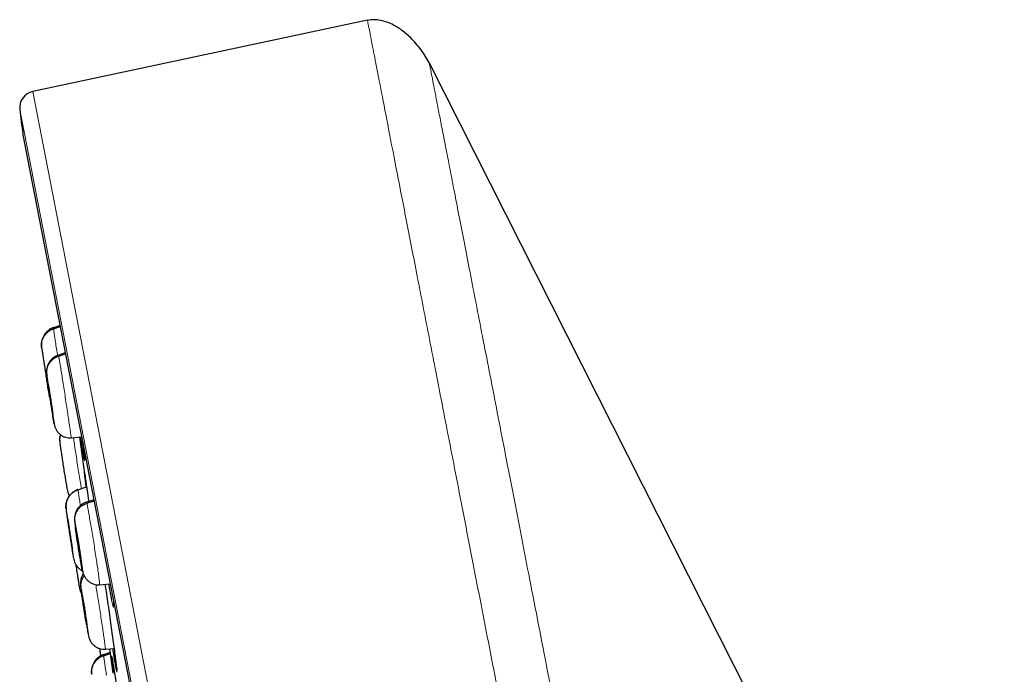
# Model space of a CAD drawing. Header units: millimetres. Extents: x 8 to 2230, y 12 to 2204.
# Tile 35 of 163: x 468 to 498, y 1901 to 1921. Entities that reach past the tile are written whole.
import ezdxf

# ---------------------------------------------------------------- set-up
doc = ezdxf.new("R2010")
doc.units = ezdxf.units.MM

msp = doc.modelspace()

# ---------------------------------------------------------------- linework, layer by layer
at = {"color": 7, "linetype": 'Continuous', "lineweight": 30}
for p, q in [((478.177, 1920.944), (467.986, 1918.778)), ((513.078, 1854.344), (480.061, 1919.638)), ((467.689, 1917.456), (485.148, 1827.637)), ((468.818, 1911.648), (468.616, 1911.583)), ((468.617, 1911.577), (468.616, 1911.584)), ((468.619, 1911.553), (468.823, 1911.619)), ((468.979, 1910.816), (468.769, 1910.748)), ((468.77, 1910.742), (468.77, 1910.749)), ((468.777, 1910.719), (468.985, 1910.786)), ((468.596, 1908.958), (468.593, 1908.969)), ((469.155, 1908.241), (469.155, 1908.234)), ((469.156, 1908.235), (469.477, 1908.258)), ((469.565, 1907.569), (469.565, 1907.567)), ((469.363, 1906.65), (469.627, 1906.736)), ((469.848, 1906.345), (469.62, 1906.271)), ((469.621, 1906.265), (469.622, 1906.272)), ((469.632, 1906.243), (469.854, 1906.314)), ((469.188, 1904.863), (469.189, 1904.861)), ((469.237, 1904.547), (469.24, 1904.528)), ((469.237, 1904.547), (469.242, 1904.528)), ((469.453, 1904.493), (469.458, 1904.494)), ((469.456, 1904.482), (469.453, 1904.493)), ((469.5, 1904.187), (469.509, 1904.151)), ((470.021, 1903.767), (470.02, 1903.76)), ((470.022, 1903.761), (470.346, 1903.783)), ((469.633, 1902.528), (469.628, 1902.553)), ((469.628, 1902.553), (469.633, 1902.553)), ((470.198, 1901.796), (470.474, 1901.815)), ((470.321, 1901.804), (470.429, 1901.07)), ((470.343, 1901.696), (470.138, 1901.629)), ((470.139, 1901.623), (470.138, 1901.63)), ((470.141, 1901.599), (470.348, 1901.666))]:
    msp.add_line(p, q, dxfattribs=at)
at = {"color": 252, "linetype": 'Continuous', "lineweight": 0}
for p, q in [((467.986, 1918.778), (485.918, 1826.523)), ((485.349, 1826.885), (467.593, 1918.228)), ((467.683, 1917.491), (485.156, 1827.603)), ((469.237, 1904.547), (469.231, 1904.585))]:
    msp.add_line(p, q, dxfattribs=at)
at = {"color": 7, "linetype": 'Continuous', "lineweight": 30, "flags": 128}
msp.add_lwpolyline([(469.408, 1908.252), (469.592, 1906.912), (469.617, 1906.733)], dxfattribs=at)
at = {"color": 7, "linetype": 'Continuous', "lineweight": 30}
for centre, radius, start, end in [((468.09, 1918.288), 0.5, 102, 186.9051), ((1114.423, 1996.562), 651.556, 186.905144, 186.970478), ((468.179, 1917.551), 0.5, 186.9705, 191)]:
    msp.add_arc(centre, radius, start, end, dxfattribs=at)
for points, knots in [([(480.061, 1919.638), (480.023, 1919.708), (479.946, 1919.85), (479.808, 1920.049), (479.655, 1920.241), (479.469, 1920.437), (479.286, 1920.596), (479.113, 1920.718), (478.96, 1920.809), (478.781, 1920.891), (478.581, 1920.948), (478.376, 1920.971), (478.245, 1920.952), (478.177, 1920.942)], [0, 0, 0, 0, 0.0983525, 0.1974367, 0.2985838, 0.4003922, 0.5298188, 0.5955578, 0.6616892, 0.7482048, 0.8365656, 0.9167135, 1, 1, 1, 1]), ([(468.615, 1911.587), (468.587, 1911.576), (468.529, 1911.554), (468.453, 1911.5), (468.387, 1911.435), (468.331, 1911.36), (468.289, 1911.277), (468.267, 1911.21), (468.258, 1911.164), (468.253, 1911.131), (468.25, 1911.092), (468.251, 1911.046), (468.255, 1911.011), (468.257, 1910.992)], [0, 0, 0, 0, 0.112286, 0.224913, 0.338245, 0.451909, 0.565588, 0.679369, 0.708028, 0.738577, 0.81282, 0.903041, 1, 1, 1, 1]), ([(468.258, 1910.986), (468.255, 1911.015), (468.25, 1911.075), (468.264, 1911.164), (468.292, 1911.25), (468.335, 1911.331), (468.391, 1911.405), (468.457, 1911.468), (468.534, 1911.52), (468.591, 1911.542), (468.619, 1911.553)], [0, 0, 0, 0, 0.123994, 0.24834, 0.373568, 0.499461, 0.625433, 0.750886, 0.87558, 1, 1, 1, 1]), ([(468.258, 1910.986), (468.261, 1910.966), (468.267, 1910.926), (468.284, 1910.806), (468.307, 1910.651), (468.335, 1910.467), (468.365, 1910.268), (468.396, 1910.069), (468.418, 1909.922), (468.428, 1909.856), (468.43, 1909.843)], [0, 0, 0, 0, 0.138007, 0.27601, 0.414023, 0.552034, 0.690044, 0.828047, 0.966053, 1, 1, 1, 1]), ([(468.769, 1910.753), (468.744, 1910.743), (468.693, 1910.724), (468.624, 1910.68), (468.561, 1910.628), (468.507, 1910.564), (468.472, 1910.508), (468.448, 1910.457), (468.432, 1910.415), (468.417, 1910.364), (468.408, 1910.305), (468.407, 1910.216), (468.416, 1910.12), (468.428, 1910.035), (468.432, 1910.004)], [0, 0, 0, 0, 0.070735, 0.142082, 0.213926, 0.285429, 0.358732, 0.39449, 0.432576, 0.480166, 0.577026, 0.699855, 0.891264, 1, 1, 1, 1]), ([(468.415, 1910.151), (468.412, 1910.181), (468.406, 1910.241), (468.419, 1910.331), (468.446, 1910.418), (468.489, 1910.499), (468.545, 1910.573), (468.613, 1910.635), (468.69, 1910.687), (468.748, 1910.709), (468.777, 1910.719)], [0, 0, 0, 0, 0.1237689, 0.2483995, 0.373755, 0.4994064, 0.6250277, 0.7505301, 0.8756188, 1, 1, 1, 1]), ([(468.64, 1908.663), (468.636, 1908.683), (468.629, 1908.722), (468.609, 1908.842), (468.585, 1908.997), (468.556, 1909.18), (468.525, 1909.379), (468.495, 1909.58), (468.467, 1909.767), (468.445, 1909.911), (468.437, 1909.972), (468.433, 1909.994)], [0, 0, 0, 0, 0.117318, 0.234634, 0.351949, 0.469264, 0.586576, 0.703892, 0.821204, 0.938516, 1, 1, 1, 1]), ([(468.459, 1909.853), (468.458, 1909.854), (468.458, 1909.86), (468.46, 1909.851), (468.461, 1909.845)], [0, 0, 0, 0, 0.330655, 1, 1, 1, 1]), ([(468.593, 1908.969), (468.592, 1908.977), (468.589, 1908.993), (468.581, 1909.04), (468.572, 1909.099), (468.56, 1909.169), (468.548, 1909.248), (468.535, 1909.333), (468.521, 1909.421), (468.508, 1909.508), (468.496, 1909.592), (468.484, 1909.668), (468.475, 1909.734), (468.467, 1909.787), (468.461, 1909.828), (468.46, 1909.842), (468.459, 1909.849)], [0, 0, 0, 0, 0.071568, 0.142975, 0.214586, 0.286288, 0.357803, 0.429006, 0.500171, 0.571488, 0.642804, 0.713968, 0.78517, 0.856685, 0.928388, 1, 1, 1, 1]), ([(468.461, 1909.845), (468.462, 1909.837), (468.465, 1909.821), (468.473, 1909.774), (468.483, 1909.716), (468.494, 1909.645), (468.506, 1909.567), (468.52, 1909.482), (468.533, 1909.394), (468.546, 1909.306), (468.559, 1909.223), (468.57, 1909.146), (468.58, 1909.08), (468.587, 1909.027), (468.593, 1908.988), (468.596, 1908.965), (468.596, 1908.962), (468.596, 1908.962)], [0, 0, 0, 0, 0.069059, 0.137962, 0.207064, 0.276253, 0.34526, 0.413967, 0.482636, 0.551452, 0.620269, 0.688938, 0.757644, 0.826651, 0.895839, 0.96494, 1, 1, 1, 1]), ([(468.432, 1909.835), (468.435, 1909.815), (468.449, 1909.725), (468.473, 1909.585), (468.499, 1909.458), (468.519, 1909.399), (468.525, 1909.382)], [0, 0, 0, 0, 0.106342, 0.493759, 0.857321, 1, 1, 1, 1]), ([(468.621, 1908.774), (468.622, 1908.765), (468.628, 1908.728), (468.636, 1908.681), (468.641, 1908.657), (468.643, 1908.644)], [0, 0, 0, 0, 0.136919, 0.567772, 1, 1, 1, 1]), ([(468.642, 1908.647), (468.646, 1908.629), (468.653, 1908.595), (468.667, 1908.552), (468.683, 1908.511), (468.713, 1908.454), (468.758, 1908.393), (468.822, 1908.331), (468.896, 1908.282), (468.979, 1908.249), (469.066, 1908.23), (469.126, 1908.231), (469.156, 1908.231)], [0, 0, 0, 0, 0.097447, 0.18775, 0.261656, 0.321254, 0.435034, 0.547725, 0.660083, 0.772821, 0.886087, 1, 1, 1, 1]), ([(468.828, 1908.33), (468.826, 1908.325), (468.819, 1908.305), (468.812, 1908.265), (468.806, 1908.219), (468.805, 1908.175), (468.808, 1908.141), (468.809, 1908.123)], [0, 0, 0, 0, 0.067374, 0.242725, 0.453299, 0.714859, 1, 1, 1, 1]), ([(468.811, 1908.127), (468.809, 1908.146), (468.805, 1908.195), (468.814, 1908.262), (468.83, 1908.308), (468.836, 1908.325)], [0, 0, 0, 0, 0.285195, 0.729033, 1, 1, 1, 1]), ([(468.808, 1908.128), (468.81, 1908.114), (468.812, 1908.086), (468.821, 1908.018), (468.828, 1907.966), (468.833, 1907.933), (468.833, 1907.931)], [0, 0, 0, 0, 0.331575, 0.659162, 0.984566, 1, 1, 1, 1]), ([(469.551, 1907.593), (469.55, 1907.599), (469.544, 1907.626), (469.528, 1907.726), (469.502, 1907.889), (469.474, 1908.073), (469.456, 1908.199), (469.448, 1908.253), (469.448, 1908.255)], [0, 0, 0, 0, 0.0775506, 0.3322342, 0.5868224, 0.8414121, 0.9927694, 1, 1, 1, 1]), ([(469.507, 1908.099), (469.509, 1908.087), (469.517, 1908.023), (469.529, 1907.923), (469.545, 1907.78), (469.558, 1907.657), (469.566, 1907.574), (469.566, 1907.559), (469.566, 1907.555)], [0, 0, 0, 0, 0.037904, 0.209781, 0.38111, 0.637858, 0.894604, 1, 1, 1, 1]), ([(468.834, 1907.92), (468.835, 1907.916), (468.841, 1907.874), (468.858, 1907.756), (468.884, 1907.576), (468.915, 1907.376), (468.946, 1907.178), (468.968, 1907.041), (468.978, 1906.983), (468.978, 1906.979)], [0, 0, 0, 0, 0.019281, 0.212336, 0.405391, 0.598443, 0.791484, 0.984529, 1, 1, 1, 1]), ([(469.559, 1907.187), (469.56, 1907.179), (469.563, 1907.163), (469.577, 1907.074), (469.597, 1906.936), (469.621, 1906.775), (469.645, 1906.611), (469.666, 1906.463), (469.682, 1906.35), (469.69, 1906.294)], [0, 0, 0, 0, 0.155549, 0.32895, 0.502326, 0.675703, 0.783707, 0.891711, 1, 1, 1, 1]), ([(469.618, 1906.733), (469.614, 1906.76), (469.601, 1906.859), (469.583, 1906.987), (469.567, 1907.109), (469.559, 1907.172), (469.559, 1907.177), (469.559, 1907.179)], [0, 0, 0, 0, 0.099728, 0.369421, 0.639113, 0.908453, 1, 1, 1, 1]), ([(468.98, 1906.971), (468.984, 1906.945), (469, 1906.848), (469.027, 1906.699), (469.06, 1906.562), (469.083, 1906.487), (469.096, 1906.461), (469.097, 1906.458)], [0, 0, 0, 0, 0.123955, 0.464092, 0.783222, 0.977913, 1, 1, 1, 1]), ([(469.003, 1906.071), (469, 1906.101), (468.994, 1906.162), (469.007, 1906.254), (469.034, 1906.343), (469.076, 1906.427), (469.131, 1906.502), (469.199, 1906.565), (469.277, 1906.617), (469.334, 1906.639), (469.363, 1906.65)], [0, 0, 0, 0, 0.123784, 0.248418, 0.37377, 0.499413, 0.625025, 0.750521, 0.87561, 1, 1, 1, 1]), ([(469.362, 1906.654), (469.336, 1906.644), (469.282, 1906.624), (469.21, 1906.577), (469.145, 1906.52), (469.091, 1906.454), (469.056, 1906.393), (469.032, 1906.339), (469.017, 1906.294), (469.006, 1906.246), (468.999, 1906.195), (468.998, 1906.143), (469.002, 1906.089), (469.007, 1906.047), (469.01, 1906.021), (469.011, 1906.015)], [0, 0, 0, 0, 0.0900015, 0.181155, 0.2727683, 0.3627769, 0.4523782, 0.4985951, 0.5497211, 0.6099708, 0.6805447, 0.7620749, 0.8555845, 0.9629615, 1, 1, 1, 1]), ([(469.621, 1906.275), (469.596, 1906.266), (469.546, 1906.247), (469.477, 1906.204), (469.415, 1906.152), (469.361, 1906.089), (469.326, 1906.033), (469.302, 1905.982), (469.286, 1905.94), (469.271, 1905.89), (469.261, 1905.829), (469.259, 1905.738), (469.267, 1905.633), (469.28, 1905.539), (469.286, 1905.5)], [0, 0, 0, 0, 0.068735, 0.138245, 0.20836, 0.277691, 0.347889, 0.382639, 0.420163, 0.466969, 0.561905, 0.682085, 0.869406, 1, 1, 1, 1]), ([(469.231, 1904.585), (469.23, 1904.586), (469.228, 1904.599), (469.217, 1904.672), (469.197, 1904.801), (469.171, 1904.971), (469.141, 1905.162), (469.11, 1905.363), (469.08, 1905.56), (469.052, 1905.742), (469.03, 1905.889), (469.017, 1905.977), (469.013, 1906), (469.013, 1906.002)], [0, 0, 0, 0, 0.005041, 0.114336, 0.223631, 0.332926, 0.442221, 0.55151, 0.660804, 0.770096, 0.879391, 0.988688, 1, 1, 1, 1]), ([(469.271, 1905.675), (469.268, 1905.705), (469.263, 1905.764), (469.275, 1905.854), (469.302, 1905.941), (469.344, 1906.023), (469.4, 1906.097), (469.469, 1906.159), (469.546, 1906.21), (469.604, 1906.232), (469.632, 1906.243)], [0, 0, 0, 0, 0.12363, 0.248237, 0.37363, 0.49934, 0.625022, 0.75058, 0.875687, 1, 1, 1, 1]), ([(469.052, 1905.752), (469.052, 1905.753), (469.051, 1905.761), (469.051, 1905.759), (469.051, 1905.758)], [0, 0, 0, 0, 0.133304, 1, 1, 1, 1]), ([(469.051, 1905.758), (469.052, 1905.754), (469.053, 1905.747), (469.059, 1905.713), (469.066, 1905.665), (469.076, 1905.604), (469.087, 1905.532), (469.099, 1905.452), (469.112, 1905.366), (469.126, 1905.278), (469.139, 1905.191), (469.152, 1905.109), (469.163, 1905.034), (469.173, 1904.971), (469.18, 1904.919), (469.186, 1904.882), (469.187, 1904.872), (469.188, 1904.867)], [0, 0, 0, 0, 0.067491, 0.13483, 0.202362, 0.26998, 0.33742, 0.404566, 0.471676, 0.538929, 0.606183, 0.673292, 0.740438, 0.807878, 0.875495, 0.943027, 1, 1, 1, 1]), ([(469.189, 1904.861), (469.188, 1904.864), (469.187, 1904.872), (469.181, 1904.906), (469.174, 1904.954), (469.164, 1905.015), (469.153, 1905.086), (469.141, 1905.166), (469.128, 1905.252), (469.114, 1905.34), (469.101, 1905.427), (469.088, 1905.51), (469.077, 1905.584), (469.067, 1905.648), (469.06, 1905.698), (469.055, 1905.729), (469.054, 1905.737), (469.054, 1905.738)], [0, 0, 0, 0, 0.070619, 0.141079, 0.211741, 0.282493, 0.353059, 0.423317, 0.493538, 0.563909, 0.634279, 0.704499, 0.774757, 0.845324, 0.916075, 0.986738, 1, 1, 1, 1]), ([(469.5, 1904.187), (469.495, 1904.207), (469.487, 1904.246), (469.464, 1904.366), (469.437, 1904.52), (469.407, 1904.703), (469.375, 1904.901), (469.343, 1905.103), (469.315, 1905.289), (469.296, 1905.423), (469.289, 1905.477), (469.287, 1905.49)], [0, 0, 0, 0, 0.120252, 0.2405, 0.360749, 0.480998, 0.601243, 0.721489, 0.841737, 0.961979, 1, 1, 1, 1]), ([(469.314, 1905.376), (469.314, 1905.378), (469.314, 1905.383), (469.317, 1905.375), (469.318, 1905.369)], [0, 0, 0, 0, 0.332075, 1, 1, 1, 1]), ([(469.453, 1904.493), (469.451, 1904.501), (469.447, 1904.517), (469.438, 1904.564), (469.428, 1904.622), (469.416, 1904.692), (469.402, 1904.771), (469.388, 1904.856), (469.374, 1904.944), (469.361, 1905.031), (469.348, 1905.115), (469.337, 1905.191), (469.328, 1905.257), (469.321, 1905.311), (469.316, 1905.351), (469.315, 1905.365), (469.314, 1905.373)], [0, 0, 0, 0, 0.071568, 0.142975, 0.214589, 0.286292, 0.357805, 0.429004, 0.500164, 0.571478, 0.642796, 0.713963, 0.785168, 0.856683, 0.928387, 1, 1, 1, 1]), ([(469.318, 1905.369), (469.32, 1905.361), (469.324, 1905.345), (469.333, 1905.299), (469.343, 1905.24), (469.356, 1905.17), (469.369, 1905.091), (469.383, 1905.007), (469.397, 1904.919), (469.411, 1904.832), (469.423, 1904.748), (469.434, 1904.671), (469.444, 1904.605), (469.451, 1904.552), (469.455, 1904.513), (469.457, 1904.49), (469.457, 1904.487), (469.457, 1904.486)], [0, 0, 0, 0, 0.069045, 0.137936, 0.207025, 0.276201, 0.345193, 0.413881, 0.482533, 0.551334, 0.620138, 0.688796, 0.757491, 0.826485, 0.89566, 0.964748, 1, 1, 1, 1]), ([(469.381, 1904.862), (469.384, 1904.845), (469.394, 1904.782), (469.411, 1904.676), (469.429, 1904.567), (469.44, 1904.508), (469.443, 1904.487)], [0, 0, 0, 0, 0.133392, 0.471746, 0.809038, 1, 1, 1, 1]), ([(469.239, 1904.534), (469.246, 1904.505), (469.258, 1904.449), (469.299, 1904.367), (469.352, 1904.293), (469.416, 1904.234), (469.466, 1904.197), (469.495, 1904.185), (469.497, 1904.185)], [0, 0, 0, 0, 0.216184, 0.414252, 0.605955, 0.797077, 0.98743, 1, 1, 1, 1]), ([(469.294, 1904.384), (469.304, 1904.319), (469.324, 1904.188), (469.353, 1904.007), (469.374, 1903.873), (469.384, 1903.819), (469.386, 1903.802)], [0, 0, 0, 0, 0.285206, 0.578722, 0.872238, 1, 1, 1, 1]), ([(469.468, 1904.346), (469.469, 1904.343), (469.475, 1904.306), (469.486, 1904.251), (469.5, 1904.182), (469.506, 1904.156), (469.509, 1904.143)], [0, 0, 0, 0, 0.0271562, 0.3503067, 0.6740672, 1, 1, 1, 1]), ([(469.507, 1904.15), (469.512, 1904.133), (469.52, 1904.101), (469.536, 1904.061), (469.556, 1904.02), (469.587, 1903.967), (469.633, 1903.911), (469.698, 1903.853), (469.77, 1903.808), (469.85, 1903.775), (469.934, 1903.755), (469.992, 1903.756), (470.021, 1903.756)], [0, 0, 0, 0, 0.0970743, 0.1851788, 0.2553162, 0.314822, 0.4298682, 0.5440832, 0.6578815, 0.7714873, 0.8852233, 1, 1, 1, 1]), ([(469.356, 1903.987), (469.359, 1903.969), (469.368, 1903.912), (469.381, 1903.831), (469.395, 1903.747), (469.407, 1903.681), (469.412, 1903.656), (469.414, 1903.643)], [0, 0, 0, 0, 0.104044, 0.328326, 0.552142, 0.775708, 1, 1, 1, 1]), ([(469.524, 1904.093), (469.518, 1904.083), (469.504, 1904.063), (469.488, 1904.028), (469.471, 1903.988), (469.455, 1903.938), (469.444, 1903.879), (469.44, 1903.808), (469.445, 1903.755), (469.447, 1903.726)], [0, 0, 0, 0, 0.067072, 0.144024, 0.224451, 0.317995, 0.499711, 0.729618, 1, 1, 1, 1]), ([(469.459, 1903.678), (469.456, 1903.707), (469.451, 1903.763), (469.465, 1903.849), (469.493, 1903.932), (469.523, 1903.992), (469.548, 1904.022), (469.553, 1904.028)], [0, 0, 0, 0, 0.2326302, 0.466828, 0.7023521, 0.9384115, 1, 1, 1, 1]), ([(469.414, 1903.645), (469.417, 1903.627), (469.425, 1903.592), (469.438, 1903.549), (469.456, 1903.508), (469.471, 1903.476), (469.48, 1903.462), (469.481, 1903.462)], [0, 0, 0, 0, 0.303746, 0.584368, 0.811625, 0.991534, 1, 1, 1, 1]), ([(469.415, 1903.643), (469.42, 1903.621), (469.432, 1903.571), (469.455, 1903.518), (469.475, 1903.491), (469.477, 1903.487)], [0, 0, 0, 0, 0.404779, 0.924028, 1, 1, 1, 1]), ([(469.606, 1902.649), (469.605, 1902.656), (469.594, 1902.72), (469.572, 1902.862), (469.541, 1903.061), (469.511, 1903.258), (469.485, 1903.431), (469.468, 1903.546), (469.463, 1903.587), (469.462, 1903.595)], [0, 0, 0, 0, 0.022358, 0.208536, 0.394708, 0.580887, 0.76706, 0.953233, 1, 1, 1, 1]), ([(470.527, 1901.382), (470.522, 1901.43), (470.509, 1901.538), (470.483, 1901.751), (470.449, 1902.009), (470.41, 1902.296), (470.368, 1902.602), (470.322, 1902.919), (470.276, 1903.238), (470.233, 1903.527), (470.207, 1903.698), (470.195, 1903.773)], [0, 0, 0, 0, 0.094286, 0.210746, 0.327206, 0.443796, 0.560386, 0.677027, 0.793668, 0.910259, 1, 1, 1, 1]), ([(470.299, 1903.78), (470.305, 1903.745), (470.325, 1903.626), (470.354, 1903.462), (470.379, 1903.33), (470.388, 1903.285), (470.389, 1903.281)], [0, 0, 0, 0, 0.163051, 0.561752, 0.959894, 1, 1, 1, 1]), ([(469.628, 1902.553), (469.626, 1902.565), (469.621, 1902.59), (469.611, 1902.648), (469.6, 1902.716), (469.587, 1902.794), (469.574, 1902.878), (469.56, 1902.965), (469.546, 1903.053), (469.534, 1903.138), (469.522, 1903.216), (469.512, 1903.285), (469.504, 1903.341), (469.499, 1903.383), (469.496, 1903.41), (469.495, 1903.42), (469.497, 1903.415), (469.501, 1903.396), (469.503, 1903.387)], [0, 0, 0, 0, 0.062616, 0.12509, 0.187745, 0.250478, 0.313047, 0.375342, 0.437605, 0.5, 0.562395, 0.624657, 0.686952, 0.749521, 0.812255, 0.874909, 0.937384, 1, 1, 1, 1]), ([(469.503, 1903.387), (469.505, 1903.375), (469.51, 1903.35), (469.52, 1903.292), (469.531, 1903.224), (469.544, 1903.146), (469.558, 1903.062), (469.571, 1902.974), (469.585, 1902.887), (469.598, 1902.802), (469.61, 1902.724), (469.62, 1902.655), (469.627, 1902.599), (469.633, 1902.557), (469.635, 1902.531), (469.636, 1902.52), (469.636, 1902.523), (469.635, 1902.523)], [0, 0, 0, 0, 0.0711304, 0.1421006, 0.213275, 0.284539, 0.3556161, 0.4263826, 0.4971114, 0.5679914, 0.6388713, 0.7095997, 0.7803657, 0.8514424, 0.922706, 0.9938799, 1, 1, 1, 1]), ([(470.447, 1903.211), (470.447, 1903.203), (470.448, 1903.182), (470.449, 1903.159), (470.449, 1903.143), (470.449, 1903.141), (470.449, 1903.141)], [0, 0, 0, 0, 0.205517, 0.526518, 0.804341, 1, 1, 1, 1]), ([(469.607, 1902.642), (469.611, 1902.621), (469.618, 1902.579), (469.624, 1902.542), (469.627, 1902.524)], [0, 0, 0, 0, 0.499487, 1, 1, 1, 1]), ([(469.632, 1902.49), (469.633, 1902.484), (469.64, 1902.442), (469.651, 1902.377), (469.665, 1902.297), (469.672, 1902.262), (469.675, 1902.244)], [0, 0, 0, 0, 0.052887, 0.369443, 0.684537, 1, 1, 1, 1]), ([(469.675, 1902.246), (469.681, 1902.218), (469.693, 1902.162), (469.716, 1902.096), (469.74, 1902.043), (469.767, 1902.001), (469.796, 1901.963), (469.828, 1901.929), (469.873, 1901.89), (469.936, 1901.848), (470.019, 1901.814), (470.107, 1901.794), (470.168, 1901.795), (470.198, 1901.796)], [0, 0, 0, 0, 0.127632, 0.251437, 0.361322, 0.429061, 0.48473, 0.536193, 0.587994, 0.691109, 0.793603, 0.896597, 1, 1, 1, 1]), ([(470.025, 1901.821), (470.026, 1901.806), (470.028, 1901.774), (470.036, 1901.704), (470.043, 1901.643), (470.049, 1901.603), (470.05, 1901.594)], [0, 0, 0, 0, 0.3085153, 0.6125134, 0.9147434, 1, 1, 1, 1]), ([(470.416, 1901.811), (470.423, 1901.772), (470.442, 1901.648), (470.471, 1901.475), (470.501, 1901.307), (470.519, 1901.208), (470.525, 1901.182), (470.526, 1901.179)], [0, 0, 0, 0, 0.128795, 0.407948, 0.686754, 0.965559, 1, 1, 1, 1]), ([(470.137, 1901.633), (470.109, 1901.622), (470.051, 1901.6), (469.975, 1901.546), (469.909, 1901.481), (469.854, 1901.406), (469.811, 1901.323), (469.79, 1901.255), (469.781, 1901.209), (469.776, 1901.176), (469.773, 1901.138), (469.774, 1901.092), (469.778, 1901.056), (469.781, 1901.038)], [0, 0, 0, 0, 0.1123142, 0.2249223, 0.3382025, 0.4517975, 0.5654109, 0.6791494, 0.7078072, 0.7383824, 0.8127168, 0.9029994, 1, 1, 1, 1]), ([(469.782, 1901.032), (469.779, 1901.061), (469.773, 1901.121), (469.787, 1901.21), (469.815, 1901.296), (469.858, 1901.377), (469.913, 1901.451), (469.98, 1901.514), (470.056, 1901.566), (470.113, 1901.588), (470.141, 1901.599)], [0, 0, 0, 0, 0.124077, 0.248442, 0.373647, 0.499494, 0.625416, 0.750835, 0.875528, 1, 1, 1, 1]), ([(470.449, 1901.075), (470.443, 1901.122), (470.426, 1901.242), (470.406, 1901.389), (470.391, 1901.508), (470.385, 1901.568), (470.385, 1901.574), (470.385, 1901.574)], [0, 0, 0, 0, 0.175606, 0.448484, 0.72136, 0.993982, 1, 1, 1, 1]), ([(470.389, 1901.576), (470.39, 1901.571), (470.394, 1901.557), (470.409, 1901.475), (470.432, 1901.339), (470.459, 1901.177), (470.485, 1901.015), (470.514, 1900.835), (470.55, 1900.601), (470.595, 1900.308), (470.643, 1899.999), (470.691, 1899.681), (470.738, 1899.365), (470.774, 1899.115), (470.794, 1898.982), (470.799, 1898.943)], [0, 0, 0, 0, 0.05086, 0.139882, 0.22887, 0.317857, 0.373312, 0.428767, 0.517922, 0.607078, 0.696231, 0.785383, 0.874591, 0.963799, 1, 1, 1, 1]), ([(470.545, 1901.215), (470.545, 1901.215), (470.544, 1901.232), (470.538, 1901.289), (470.531, 1901.351), (470.527, 1901.382)], [0, 0, 0, 0, 0.002598, 0.501298, 1, 1, 1, 1]), ([(470.544, 1901.226), (470.544, 1901.218), (470.546, 1901.194), (470.548, 1901.167), (470.549, 1901.149), (470.549, 1901.142), (470.549, 1901.144), (470.549, 1901.144)], [0, 0, 0, 0, 0.1847207, 0.5180113, 0.7829793, 0.9858051, 1, 1, 1, 1])]:
    msp.add_open_spline(points, degree=3, knots=knots, dxfattribs=at)
at = {"color": 252, "linetype": 'Continuous', "lineweight": 0}
for points, knots in [([(478.177, 1920.944), (478.181, 1920.921), (478.19, 1920.877), (478.26, 1920.516), (478.372, 1919.941), (478.528, 1919.136), (478.728, 1918.108), (478.97, 1916.862), (479.254, 1915.405), (479.577, 1913.743), (479.938, 1911.885), (480.335, 1909.841), (480.767, 1907.62), (481.231, 1905.234), (481.724, 1902.694), (482.245, 1900.014), (482.791, 1897.207), (483.359, 1894.286), (483.946, 1891.267), (484.549, 1888.165), (485.165, 1884.995), (485.791, 1881.773), (486.424, 1878.515), (487.061, 1875.238), (487.699, 1871.957), (488.334, 1868.691), (488.963, 1865.454), (489.583, 1862.263), (490.192, 1859.134), (490.785, 1856.083), (491.36, 1853.124), (491.914, 1850.274), (492.444, 1847.546), (492.948, 1844.953), (493.423, 1842.51), (493.867, 1840.227), (494.277, 1838.117), (494.651, 1836.19), (494.989, 1834.455), (495.286, 1832.925), (495.546, 1831.589), (495.683, 1830.881), (495.752, 1830.527)], [0, 0, 0, 0, 0.025, 0.05, 0.075, 0.1, 0.125, 0.15, 0.175, 0.2, 0.225, 0.25, 0.275, 0.3, 0.325, 0.35, 0.375, 0.4, 0.425, 0.45, 0.475, 0.5, 0.525, 0.55, 0.575, 0.6, 0.625, 0.65, 0.675, 0.7, 0.725, 0.75, 0.775, 0.8, 0.825, 0.85, 0.875, 0.9, 0.925, 0.95, 0.975, 1, 1, 1, 1]), ([(497.209, 1831.417), (497.171, 1831.613), (497.094, 1832.007), (496.963, 1832.68), (496.821, 1833.411), (496.666, 1834.207), (496.501, 1835.059), (496.325, 1835.965), (496.139, 1836.922), (495.942, 1837.935), (495.733, 1839.009), (495.513, 1840.144), (495.281, 1841.339), (495.039, 1842.585), (494.787, 1843.88), (494.527, 1845.215), (494.261, 1846.586), (493.988, 1847.991), (493.707, 1849.435), (493.417, 1850.925), (493.119, 1852.461), (492.812, 1854.039), (492.499, 1855.65), (492.18, 1857.291), (491.857, 1858.95), (491.532, 1860.623), (491.205, 1862.307), (490.874, 1864.011), (490.537, 1865.742), (490.196, 1867.498), (489.85, 1869.276), (489.503, 1871.062), (489.155, 1872.854), (488.808, 1874.637), (488.464, 1876.409), (488.122, 1878.166), (487.782, 1879.916), (487.442, 1881.667), (487.102, 1883.415), (486.763, 1885.159), (486.427, 1886.884), (486.096, 1888.589), (485.771, 1890.262), (485.452, 1891.9), (485.141, 1893.502), (484.835, 1895.076), (484.533, 1896.629), (484.236, 1898.158), (483.944, 1899.66), (483.66, 1901.122), (483.384, 1902.543), (483.117, 1903.912), (482.862, 1905.227), (482.617, 1906.488), (482.381, 1907.701), (482.154, 1908.871), (481.935, 1909.996), (481.726, 1911.072), (481.528, 1912.092), (481.341, 1913.053), (481.167, 1913.948), (481.006, 1914.776), (480.857, 1915.539), (480.721, 1916.24), (480.597, 1916.881), (480.484, 1917.459), (480.384, 1917.972), (480.298, 1918.419), (480.224, 1918.797), (480.164, 1919.105), (480.118, 1919.343), (480.085, 1919.512), (480.065, 1919.618), (480.062, 1919.632), (480.061, 1919.638)], [0, 0, 0, 0, 0.013945, 0.02789, 0.041835, 0.055781, 0.069728, 0.083426, 0.097126, 0.110826, 0.124528, 0.138481, 0.152437, 0.166395, 0.180356, 0.194319, 0.208035, 0.221754, 0.235476, 0.249202, 0.263181, 0.277165, 0.291153, 0.305146, 0.319147, 0.332905, 0.346672, 0.360448, 0.374234, 0.388281, 0.402337, 0.416398, 0.430461, 0.444524, 0.458331, 0.472132, 0.485923, 0.499702, 0.513718, 0.527724, 0.541722, 0.555714, 0.569704, 0.583443, 0.597184, 0.610928, 0.624677, 0.638684, 0.652696, 0.666713, 0.680732, 0.694752, 0.708523, 0.722296, 0.73607, 0.749845, 0.763872, 0.777899, 0.791927, 0.805955, 0.819984, 0.833763, 0.847543, 0.861323, 0.875104, 0.88909, 0.903078, 0.917066, 0.931055, 0.945045, 0.958784, 0.972523, 0.986262, 1, 1, 1, 1]), ([(468.616, 1911.584), (468.616, 1911.585), (468.614, 1911.592), (468.617, 1911.572), (468.619, 1911.553)], [0, 0, 0, 0, 0.121569, 1, 1, 1, 1]), ([(468.619, 1911.553), (468.623, 1911.531), (468.629, 1911.485), (468.648, 1911.357), (468.672, 1911.194), (468.702, 1910.996), (468.725, 1910.846), (468.738, 1910.76), (468.738, 1910.754)], [0, 0, 0, 0, 0.197265, 0.394258, 0.591336, 0.788346, 0.985331, 1, 1, 1, 1]), ([(468.77, 1910.749), (468.77, 1910.75), (468.769, 1910.758), (468.773, 1910.737), (468.777, 1910.719)], [0, 0, 0, 0, 0.126831, 1, 1, 1, 1]), ([(468.777, 1910.719), (468.781, 1910.697), (468.789, 1910.651), (468.811, 1910.524), (468.837, 1910.361), (468.869, 1910.165), (468.904, 1909.943), (468.941, 1909.703), (468.979, 1909.455), (469.017, 1909.21), (469.052, 1908.974), (469.084, 1908.758), (469.111, 1908.57), (469.133, 1908.418), (469.148, 1908.309), (469.155, 1908.249), (469.155, 1908.243), (469.155, 1908.241)], [0, 0, 0, 0, 0.069138, 0.1381808, 0.2072537, 0.2763023, 0.3453419, 0.4143234, 0.4832685, 0.5523042, 0.6213399, 0.6902849, 0.7592661, 0.8283054, 0.8973539, 0.9664266, 1, 1, 1, 1]), ([(468.433, 1909.994), (468.43, 1910.015), (468.421, 1910.08), (468.413, 1910.143), (468.408, 1910.182), (468.412, 1910.162), (468.415, 1910.151)], [0, 0, 0, 0, 0.136918, 0.424611, 0.712305, 1, 1, 1, 1]), ([(468.415, 1910.151), (468.418, 1910.132), (468.425, 1910.092), (468.445, 1909.972), (468.47, 1909.818), (468.499, 1909.634), (468.53, 1909.435), (468.56, 1909.235), (468.588, 1909.046), (468.613, 1908.881), (468.631, 1908.753), (468.642, 1908.67), (468.646, 1908.633), (468.642, 1908.653), (468.64, 1908.663)], [0, 0, 0, 0, 0.083335, 0.166671, 0.250005, 0.333339, 0.416671, 0.500003, 0.583331, 0.666664, 0.749998, 0.833331, 0.916665, 1, 1, 1, 1]), ([(469.226, 1908.24), (469.233, 1908.195), (469.249, 1908.086), (469.279, 1907.882), (469.315, 1907.643), (469.353, 1907.395), (469.392, 1907.149), (469.429, 1906.916), (469.456, 1906.754), (469.468, 1906.682), (469.47, 1906.672)], [0, 0, 0, 0, 0.103693, 0.249127, 0.39444, 0.53968, 0.685109, 0.830532, 0.97576, 1, 1, 1, 1]), ([(469.566, 1907.555), (469.566, 1907.546), (469.567, 1907.521), (469.563, 1907.532), (469.554, 1907.575), (469.551, 1907.593)], [0, 0, 0, 0, 0.257859, 0.695814, 1, 1, 1, 1]), ([(469.559, 1907.179), (469.558, 1907.188), (469.557, 1907.198), (469.559, 1907.188), (469.559, 1907.187)], [0, 0, 0, 0, 0.865192, 1, 1, 1, 1]), ([(469.363, 1906.65), (469.365, 1906.64), (469.368, 1906.62), (469.383, 1906.528), (469.404, 1906.395), (469.423, 1906.272), (469.437, 1906.187), (469.439, 1906.169)], [0, 0, 0, 0, 0.235286, 0.470249, 0.705314, 0.940296, 1, 1, 1, 1]), ([(469.622, 1906.272), (469.622, 1906.273), (469.623, 1906.281), (469.628, 1906.261), (469.632, 1906.243)], [0, 0, 0, 0, 0.131481, 1, 1, 1, 1]), ([(469.013, 1906.002), (469.01, 1906.024), (469.003, 1906.072), (469.003, 1906.071), (469.003, 1906.071)], [0, 0, 0, 0, 0.472714, 1, 1, 1, 1]), ([(469.003, 1906.071), (469.005, 1906.061), (469.008, 1906.042), (469.023, 1905.949), (469.044, 1905.816), (469.07, 1905.648), (469.099, 1905.457), (469.13, 1905.256), (469.16, 1905.058), (469.188, 1904.878), (469.211, 1904.726), (469.227, 1904.616), (469.237, 1904.549), (469.237, 1904.548), (469.237, 1904.547)], [0, 0, 0, 0, 0.083333, 0.166663, 0.249997, 0.333332, 0.416664, 0.499997, 0.583327, 0.666661, 0.749995, 0.83333, 0.916664, 1, 1, 1, 1]), ([(469.632, 1906.243), (469.637, 1906.221), (469.648, 1906.176), (469.672, 1906.049), (469.702, 1905.887), (469.736, 1905.691), (469.774, 1905.469), (469.813, 1905.23), (469.853, 1904.982), (469.891, 1904.737), (469.927, 1904.501), (469.959, 1904.285), (469.985, 1904.097), (470.005, 1903.944), (470.018, 1903.836), (470.023, 1903.774), (470.022, 1903.769), (470.021, 1903.767)], [0, 0, 0, 0, 0.069122, 0.138151, 0.207209, 0.276242, 0.345267, 0.414233, 0.483161, 0.552181, 0.621202, 0.690134, 0.759101, 0.828125, 0.897158, 0.966215, 1, 1, 1, 1]), ([(469.287, 1905.49), (469.283, 1905.52), (469.272, 1905.596), (469.264, 1905.667), (469.262, 1905.705), (469.268, 1905.685), (469.271, 1905.675)], [0, 0, 0, 0, 0.1856361, 0.4570988, 0.7285454, 1, 1, 1, 1]), ([(469.271, 1905.675), (469.276, 1905.656), (469.284, 1905.616), (469.307, 1905.497), (469.334, 1905.343), (469.365, 1905.159), (469.397, 1904.961), (469.428, 1904.76), (469.457, 1904.572), (469.481, 1904.407), (469.498, 1904.278), (469.507, 1904.195), (469.509, 1904.158), (469.503, 1904.178), (469.5, 1904.187)], [0, 0, 0, 0, 0.083335, 0.16667, 0.250005, 0.333341, 0.416668, 0.500001, 0.583332, 0.666663, 0.749997, 0.833331, 0.916664, 1, 1, 1, 1]), ([(469.462, 1903.595), (469.458, 1903.623), (469.45, 1903.687), (469.445, 1903.733), (469.447, 1903.739), (469.455, 1903.698), (469.459, 1903.678)], [0, 0, 0, 0, 0.199752, 0.466509, 0.73325, 1, 1, 1, 1]), ([(469.459, 1903.678), (469.464, 1903.649), (469.475, 1903.59), (469.5, 1903.446), (469.528, 1903.273), (469.56, 1903.079), (469.591, 1902.878), (469.621, 1902.683), (469.647, 1902.507), (469.668, 1902.363), (469.681, 1902.26), (469.687, 1902.206), (469.685, 1902.201), (469.676, 1902.241), (469.672, 1902.262)], [0, 0, 0, 0, 0.083333, 0.166663, 0.249997, 0.333332, 0.416664, 0.499997, 0.583327, 0.666661, 0.749995, 0.83333, 0.916664, 1, 1, 1, 1]), ([(469.905, 1903.765), (469.917, 1903.695), (469.94, 1903.554), (469.978, 1903.316), (470.017, 1903.069), (470.056, 1902.822), (470.092, 1902.585), (470.125, 1902.364), (470.153, 1902.169), (470.175, 1902.01), (470.191, 1901.889), (470.198, 1901.819), (470.2, 1901.789), (470.198, 1901.797), (470.198, 1901.797)], [0, 0, 0, 0, 0.090463, 0.181051, 0.271562, 0.362026, 0.452608, 0.543191, 0.633655, 0.724166, 0.814753, 0.905353, 0.995984, 1, 1, 1, 1]), ([(470.389, 1903.281), (470.398, 1903.241), (470.415, 1903.156), (470.434, 1903.089), (470.447, 1903.067), (470.452, 1903.1), (470.45, 1903.176), (470.446, 1903.244), (470.442, 1903.282), (470.442, 1903.29)], [0, 0, 0, 0, 0.159686, 0.337179, 0.514672, 0.692289, 0.869907, 0.974486, 1, 1, 1, 1]), ([(469.672, 1902.262), (469.667, 1902.291), (469.656, 1902.35), (469.633, 1902.487), (469.615, 1902.598), (469.606, 1902.649)], [0, 0, 0, 0, 0.347239, 0.69447, 1, 1, 1, 1]), ([(470.138, 1901.63), (470.138, 1901.63), (470.136, 1901.638), (470.139, 1901.618), (470.141, 1901.599)], [0, 0, 0, 0, 0.121714, 1, 1, 1, 1]), ([(470.141, 1901.599), (470.145, 1901.577), (470.151, 1901.531), (470.171, 1901.403), (470.196, 1901.239), (470.217, 1901.103), (470.23, 1901.018), (470.231, 1901.007)], [0, 0, 0, 0, 0.24137, 0.482407, 0.723549, 0.964607, 1, 1, 1, 1]), ([(470.385, 1901.574), (470.384, 1901.586), (470.383, 1901.603), (470.387, 1901.582), (470.389, 1901.576)], [0, 0, 0, 0, 0.6954143, 1, 1, 1, 1]), ([(470.526, 1901.179), (470.531, 1901.155), (470.543, 1901.103), (470.551, 1901.088), (470.553, 1901.118), (470.548, 1901.183), (470.545, 1901.215)], [0, 0, 0, 0, 0.226247, 0.484408, 0.742604, 1, 1, 1, 1])]:
    msp.add_open_spline(points, degree=3, knots=knots, dxfattribs=at)

doc.saveas('drawing.dxf')
